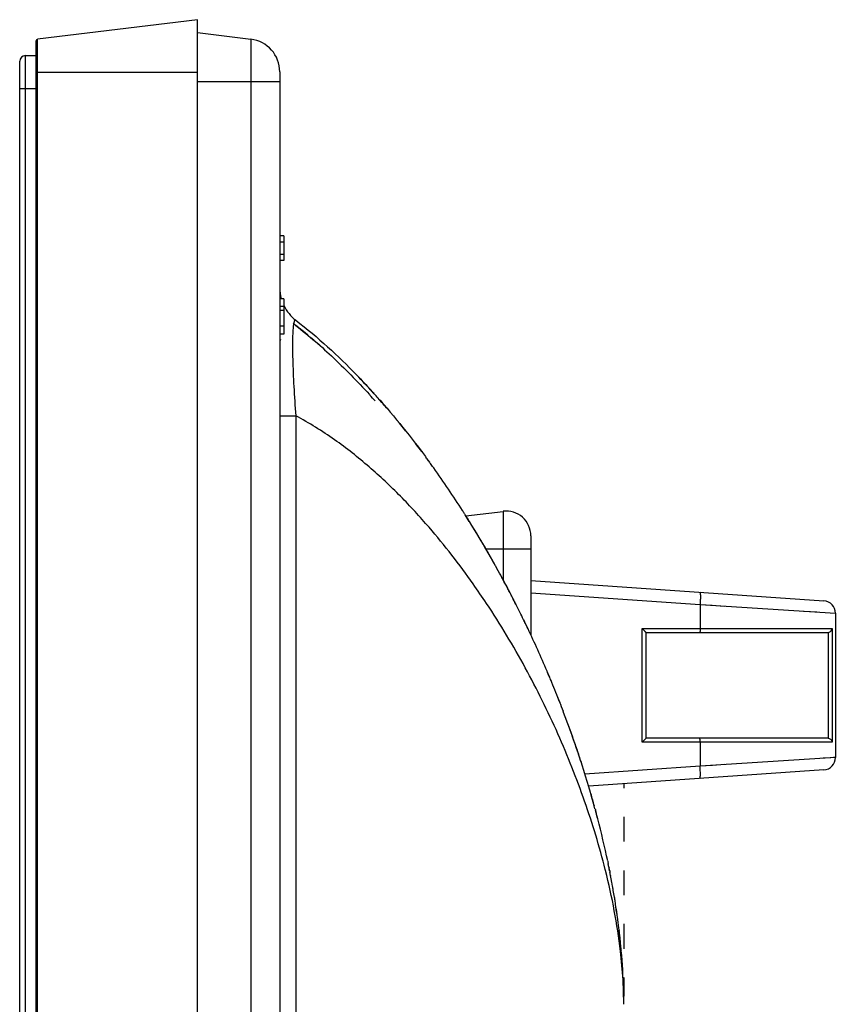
# Model space of a CAD drawing. Header units: millimetres. Extents: x -6054 to 364, y -1866 to 3094.
# Tile 45 of 256: x -5450 to -5351, y 827 to 946. Entities that reach past the tile are written whole.
import ezdxf

# ---------------------------------------------------------------- set-up
doc = ezdxf.new("R2010")
doc.units = ezdxf.units.MM
doc.header["$LTSCALE"] = 65.395
doc.layers.get('0').update_dxf_attribs({"linetype": 'CONTINUOUS'})

msp = doc.modelspace()

# ---------------------------------------------------------------- linework, layer by layer
at = {"linetype": 'Continuous'}
for p, q in [((-5428.57, 946.48), (-5448, 944.1)), ((-5428.57, -20.96), (-5428.57, 946.48)), ((-5428.57, 944.92), (-5422.09, 944.12)), ((-5448.17, -18.38), (-5448.17, 943.9)), ((-5448, -18.57), (-5448, 944.1)), ((-5422.09, 944.12), (-5422.09, 719.65)), ((-5450.17, -12.48), (-5450.17, 941.43)), ((-5449.47, -12.74), (-5449.47, 942.13)), ((-5449.47, 942.13), (-5448.17, 942.13)), ((-5428.57, 940.08), (-5448.17, 940.08)), ((-5418.57, 940.15), (-5418.57, 719.65)), ((-5418.57, 938.92), (-5428.57, 938.92)), ((-5450.17, 938.13), (-5448.17, 938.13)), ((-5418.07, 920.23), (-5418.57, 920.23)), ((-5418.07, 919.48), (-5418.57, 919.48)), ((-5418.07, 920.23), (-5418.07, 917.23)), ((-5418.07, 917.98), (-5418.57, 917.98)), ((-5418.07, 917.23), (-5418.57, 917.23)), ((-5418.07, 912.6), (-5418.57, 912.6)), ((-5418.07, 912.6), (-5418.07, 908.29)), ((-5418.07, 911.65), (-5418.57, 911.65)), ((-5418.07, 911.17), (-5418.57, 911.17)), ((-5418.07, 909.25), (-5418.57, 909.25)), ((-5418.07, 908.29), (-5418.57, 908.29)), ((-5418.45, 907.61), (-5418.45, 907.6)), ((-5418.45, 907.61), (-5418.45, 907.6)), ((-5418.44, 907.6), (-5418.45, 907.61)), ((-5418.44, 907.6), (-5418.45, 907.61)), ((-5418.44, 907.6), (-5418.45, 907.61)), ((-5418.45, 907.6), (-5418.45, 907.6)), ((-5418.45, 907.6), (-5418.45, 907.6)), ((-5409.53, 903.65), (-5409.45, 903.57)), ((-5407.69, 900.98), (-5407.63, 900.9)), ((-5407.47, 901.48), (-5407.48, 901.49)), ((-5407.48, 901.49), (-5407.48, 901.48)), ((-5406.49, 900.38), (-5406.48, 900.38)), ((-5405.44, 899.18), (-5405.43, 899.17)), ((-5418.57, 898.37), (-5416.62, 898.37)), ((-5416.62, 898.37), (-5416.62, 719.65)), ((-5403.28, 896.57), (-5403.4, 896.72)), ((-5403.37, 896.68), (-5403.29, 896.58)), ((-5403.28, 896.56), (-5403.28, 896.57)), ((-5401.32, 894.04), (-5401.21, 893.88)), ((-5400.87, 893.43), (-5400.81, 893.35)), ((-5396.36, 886.86), (-5396.35, 886.85)), ((-5395.96, 886.23), (-5391.44, 886.78)), ((-5391.44, 886.78), (-5391.44, 878.48)), ((-5388.07, 883.81), (-5388.07, 871.79)), ((-5388.07, 882.2), (-5393.52, 882.2)), ((-5392.37, 880.18), (-5392.33, 880.11)), ((-5391.73, 879.01), (-5391.71, 878.99)), ((-5388.07, 878.4), (-5352.47, 875.91)), ((-5390.59, 876.88), (-5390.59, 876.87)), ((-5390.57, 876.84), (-5390.57, 876.83)), ((-5388.07, 876.9), (-5367.5, 875.46)), ((-5389.9, 875.53), (-5389.89, 875.5)), ((-5389.9, 875.53), (-5389.89, 875.5)), ((-5389.88, 875.5), (-5389.89, 875.5)), ((-5367.5, 875.46), (-5367.5, 872.55)), ((-5367.5, 875.46), (-5351.07, 874.41)), ((-5351.07, 874.41), (-5351.07, 856.88)), ((-5388.94, 873.6), (-5388.94, 873.6)), ((-5374.53, 858.75), (-5374.53, 872.55)), ((-5374.53, 872.55), (-5351.44, 872.55)), ((-5374.07, 859.25), (-5374.07, 872.05)), ((-5374.07, 872.05), (-5352.04, 872.05)), ((-5351.93, 872.06), (-5351.93, 859.24)), ((-5351.44, 872.55), (-5351.44, 858.75)), ((-5386.08, 867.32), (-5386.1, 867.37)), ((-5385.98, 867.08), (-5386.08, 867.32)), ((-5385.95, 867.02), (-5385.98, 867.08)), ((-5384.55, 863.59), (-5384.55, 863.58)), ((-5351.44, 858.75), (-5374.53, 858.75)), ((-5352.04, 859.25), (-5374.07, 859.25)), ((-5367.5, 858.75), (-5367.5, 855.83)), ((-5382.42, 857.74), (-5382.42, 857.72)), ((-5382.32, 857.43), (-5382.31, 857.41)), ((-5382.28, 857.32), (-5382.28, 857.31)), ((-5351.07, 856.88), (-5367.5, 855.83)), ((-5351.61, 856.85), (-5352.53, 856.79)), ((-5367.5, 855.83), (-5381.49, 854.85)), ((-5352.47, 855.39), (-5381.04, 853.39)), ((-5376.77, 853.69), (-5376.77, 853.17)), ((-5376.77, 853.69), (-5376.77, 853.17)), ((-5380.27, 850.66), (-5380.23, 850.55)), ((-5380.23, 850.55), (-5380.22, 850.49)), ((-5376.77, 849.67), (-5376.77, 846.67)), ((-5376.77, 849.67), (-5376.77, 846.67)), ((-5378.73, 844.32), (-5378.71, 844.21)), ((-5378.71, 844.21), (-5378.67, 844.03)), ((-5379, 843.17), (-5379.03, 843.27)), ((-5379.01, 843.17), (-5379.03, 843.27)), ((-5378.59, 843.61), (-5378.59, 843.62)), ((-5378.58, 843.6), (-5378.59, 843.61)), ((-5378.58, 843.6), (-5378.57, 843.52)), ((-5378.51, 843.21), (-5378.48, 843.07)), ((-5378.49, 843.13), (-5378.48, 843.07)), ((-5378.48, 843.07), (-5378.45, 842.93)), ((-5378.48, 843.07), (-5378.45, 842.93)), ((-5378.48, 843.07), (-5378.48, 843.06)), ((-5376.77, 843.17), (-5376.77, 840.17)), ((-5376.77, 843.17), (-5376.77, 840.17)), ((-5378.45, 842.93), (-5378.44, 842.87)), ((-5378.38, 842.56), (-5378.37, 842.53)), ((-5378.05, 840.75), (-5378.08, 840.94)), ((-5377.37, 836.17), (-5377.37, 836.16)), ((-5377.33, 835.88), (-5377.33, 835.85)), ((-5376.77, 836.67), (-5376.77, 833.67)), ((-5376.77, 836.67), (-5376.77, 833.67)), ((-5377.07, 833.39), (-5377.08, 833.44)), ((-5376.77, 830.17), (-5376.77, 827.92)), ((-5376.77, 830.17), (-5376.77, 827.92)), ((-5376.81, 829.09), (-5376.81, 829.08)), ((-5376.8, 828.85), (-5376.8, 828.85)), ((-5376.8, 828.85), (-5376.8, 828.73)), ((-5376.8, 828.73), (-5376.8, 828.85)), ((-5376.8, 828.73), (-5376.79, 828.62)), ((-5376.79, 828.49), (-5376.79, 828.4))]:
    msp.add_line(p, q, dxfattribs=at)
for points in [[(-5367.5, 875.46), (-5366.02, 875.37), (-5364.57, 875.28)], [(-5354.93, 874.66), (-5354.08, 874.6), (-5353.32, 874.56)], [(-5351.07, 856.88), (-5351.13, 856.88), (-5351.31, 856.87)], [(-5364.48, 856.02), (-5365.98, 855.93), (-5367.5, 855.83)]]:
    msp.add_lwpolyline(points, dxfattribs=at)
for centre, radius, start, end in [((-5447.97, 943.9), 0.2, 97, 180), ((-5422.57, 940.15), 4, 0, 83), ((-5449.47, 941.43), 0.7, 90, 180), ((-5413.57, 913.95), 5, 180, 195.6413), ((-5413.57, 913.95), 5, 205.8293, 232.4359), ((-5451.68, 864.34), 57.05, 51.5722, 52.4679), ((-5413.3, 908.93), 3.65, 170.0401, 171.2498), ((-5455.01, 860.22), 62.35, 48.1243, 51.5296), ((-5413.57, 913.95), 8, 231.3119, 232.4359), ((-5470.06, 844.23), 84.82, 42.4666, 44.3964), ((-5475.13, 839.57), 91.21, 41.6464, 42.2541), ((-5473.8, 840.78), 89.91, 41.5191, 42.4654), ((-5473.05, 841.47), 88.89, 42.1258, 42.4627), ((-5477.04, 837.91), 94.23, 40.588, 41.5195), ((-5476.06, 838.79), 92.92, 41.1302, 41.4681), ((-5477.58, 837.46), 94.94, 40.5484, 41.1298), ((-5481.23, 834.39), 99.71, 39.2692, 39.4894), ((-5482.44, 833.4), 101.28, 38.6694, 39.2681), ((-5487.13, 829.7), 107.24, 37.4197, 37.5861), ((-5488, 829.04), 108.34, 36.8661, 37.4191), ((-5489.83, 827.66), 110.63, 36.2941, 36.425), ((-5490.36, 827.27), 111.28, 36.027, 36.294), ((-5490.99, 826.82), 112.07, 36.0255, 36.2487), ((-5491.51, 826.44), 112.7, 35.8684, 36.0256), ((-5491.15, 826.7), 112.26, 35.7209, 36.0269), ((-5491.76, 826.26), 113.02, 35.5973, 35.7211), ((-5497.76, 822.07), 120.33, 32.5813, 35.5583), ((-5501.19, 819.84), 124.43, 32.4637, 32.585), ((-5501.44, 819.68), 124.72, 32.3133, 32.4637), ((-5502.05, 819.31), 125.43, 31.8852, 32.3107), ((-5502, 819.33), 125.38, 31.8674, 32.313), ((-5391.07, 883.81), 3, 0, 97), ((-5505.38, 817.26), 129.35, 29.1072, 31.855), ((-5504.04, 818.07), 127.78, 29.9687, 31.8652), ((-5507.42, 816.1), 131.69, 29.119, 29.9776), ((-5509.01, 815.21), 133.51, 28.5471, 29.0871), ((-5510.49, 814.42), 135.19, 27.497, 28.5392), ((-5509.04, 815.2), 133.55, 28.2777, 28.5444), ((-5509.57, 814.9), 134.16, 27.5171, 28.5344), ((-5510.03, 814.66), 134.68, 27.3846, 27.5099), ((-5510.14, 814.6), 134.8, 27.256, 27.3846), ((-5510.37, 814.49), 135.05, 26.8588, 27.2559), ((-5510.97, 814.18), 135.72, 25.9635, 26.8583), ((-5352.57, 874.41), 1.5, 0, 86), ((-5511.68, 813.84), 136.52, 25.4477, 25.9612), ((-5511.12, 814.1), 135.9, 25.8134, 25.9647), ((-5511.56, 813.89), 136.39, 25.688, 25.9347), ((-5511.95, 813.71), 136.82, 23.0946, 25.4482), ((-5352.04, 872.58), 0.529, 270.0122, 282.0967), ((-5510.8, 814.21), 135.56, 22.9572, 23.0899), ((-5510.66, 814.27), 135.41, 22.6888, 22.9572), ((-5510.95, 814.14), 135.73, 22.69, 22.9287), ((-5510.5, 814.34), 135.24, 22.4512, 22.6888), ((-5510.13, 814.49), 134.84, 21.3538, 22.4516), ((-5510.36, 814.4), 135.09, 21.591, 21.7471), ((-5510.33, 814.41), 135.05, 21.3501, 21.5927), ((-5509.73, 814.65), 134.41, 20.846, 21.3497), ((-5506.98, 815.69), 131.46, 19.2489, 20.8475), ((-5506.01, 816.04), 130.43, 18.453, 20.8567), ((-5504.85, 816.44), 129.2, 18.6765, 19.2457), ((-5504.81, 816.45), 129.17, 18.6389, 19.2458), ((-5352.04, 858.72), 0.529, 77.9033, 89.9878), ((-5504.15, 816.68), 128.46, 18.4441, 18.6762), ((-5503.39, 816.91), 127.67, 18.3284, 18.4937), ((-5502.84, 817.12), 127.09, 18.3195, 18.4352), ((-5502.3, 817.3), 126.52, 17.9367, 18.3197), ((-5502.26, 817.29), 126.48, 17.8036, 18.3289), ((-5501.75, 817.47), 125.94, 17.7936, 17.9365), ((-5352.57, 856.88), 1.5, 274, 360), ((-5498.78, 818.4), 122.82, 15.228, 17.8044), ((-5496.15, 819.15), 120.1, 15.3836, 16.1189), ((-5496.13, 819.16), 120.08, 15.3662, 16.119), ((-5493.15, 819.97), 116.99, 14.594, 15.1251), ((-5493.6, 819.86), 117.45, 14.5891, 15.0116), ((-5488.59, 821.14), 112.28, 11.9156, 14.6004), ((-5482.07, 822.58), 105.59, 11.4846, 11.7191), ((-5560.41, 806.89), 185.49, 11.248, 11.4151), ((-5480.65, 822.87), 104.15, 11.2207, 11.4389), ((-5478.21, 823.34), 101.66, 10.3921, 11.1058), ((-5480.26, 822.94), 103.75, 10.8961, 11.0738), ((-5477.94, 823.39), 101.39, 10.1382, 10.8847), ((-5475.93, 823.75), 99.34, 10.0108, 10.1361), ((-5475.3, 823.86), 98.7, 9.8503, 10.0108), ((-5473.9, 824.1), 97.29, 9.3548, 9.8511), ((-5472.25, 824.38), 95.62, 9.0405, 9.3542), ((-5471.23, 824.54), 94.58, 8.8294, 9.0403), ((-5469.95, 824.73), 93.28, 8.0799, 8.8323), ((-5469.46, 824.81), 92.79, 8.0747, 8.8311), ((-5467.81, 825.05), 91.13, 7.8902, 8.0729), ((-5466.07, 825.28), 89.37, 6.9985, 7.8925), ((-5464.39, 825.49), 87.67, 6.8014, 6.9881), ((-5463.03, 825.65), 86.3, 6.2814, 6.8058), ((-5463.08, 825.64), 86.35, 6.3312, 6.789), ((-5462.78, 825.68), 86.05, 6.0041, 6.7871), ((-5461.24, 825.85), 84.5, 5.8766, 6.0029), ((-5460.65, 825.91), 83.91, 5.7242, 5.8766), ((-5459.12, 826.06), 82.37, 5.1094, 5.7256), ((-5459.01, 826.06), 82.26, 5.1125, 5.4015), ((-5452.12, 826.63), 75.35, 1.6895, 5.1519), ((-5447.13, 826.83), 70.35, 1.5406, 1.829), ((-5426.89, 826.87), 50.11, 0.8543, 2.1175), ((-5446.61, 826.85), 69.83, 1.3428, 1.5405), ((-5444.77, 826.89), 67.99, 0.728, 1.4544), ((-5443.65, 826.91), 66.87, 0.6108, 0.7263), ((-5442.75, 826.92), 65.97, 0.0011, 0.6119), ((-5424.29, 826.92), 47.51, 0.003, 0.8502)]:
    msp.add_arc(centre, radius, start, end, dxfattribs=at)
for points, knots in [([(-5416.62, 909.98), (-5416.63, 909.99), (-5416.66, 910.01), (-5416.72, 910.01), (-5416.78, 909.96), (-5416.81, 909.89), (-5416.86, 909.76), (-5416.88, 909.65), (-5416.9, 909.57)], [0, 0, 0, 0, 0.080815, 0.148447, 0.306915, 0.426513, 0.580174, 1, 1, 1, 1]), ([(-5416.62, 909.98), (-5415.27, 908.95), (-5412.71, 906.79), (-5409.75, 903.91), (-5408.05, 902.11), (-5407.48, 901.49)], [0, 0, 0, 0, 0.396573, 0.793147, 1, 1, 1, 1]), ([(-5416.91, 909.49), (-5416.94, 909.27), (-5416.99, 908.73), (-5417.02, 907.78), (-5417.03, 906.59), (-5417, 905.18), (-5416.95, 903.6), (-5416.84, 901.31), (-5416.72, 899.55), (-5416.62, 898.37)], [0, 0, 0, 0, 0.060497, 0.145786, 0.254276, 0.382588, 0.526127, 0.679862, 1, 1, 1, 1]), ([(-5416.92, 909.59), (-5415.28, 908.33), (-5412.05, 905.54), (-5409.15, 902.57), (-5407.69, 900.98)], [0, 0, 0, 0, 0.473793, 1, 1, 1, 1]), ([(-5406.48, 900.38), (-5406.3, 900.17), (-5405.05, 898.75), (-5403.16, 896.45), (-5401.52, 894.31), (-5400.87, 893.43)], [0, 0, 0, 0, 0.092004, 0.631042, 1, 1, 1, 1]), ([(-5400.43, 884.84), (-5401.55, 886.13), (-5403.88, 888.67), (-5407.69, 892.26), (-5411.91, 895.59), (-5414.99, 897.51), (-5416.62, 898.37)], [0, 0, 0, 0, 0.241536, 0.487583, 0.739588, 1, 1, 1, 1]), ([(-5393.45, 875.6), (-5393.98, 876.39), (-5396.16, 879.58), (-5398.53, 882.64), (-5400.43, 884.84)], [0, 0, 0, 0, 0.247422, 1, 1, 1, 1]), ([(-5367.53, 876.96), (-5367.52, 876.96), (-5367.5, 876.91), (-5367.49, 876.83), (-5367.47, 876.69), (-5367.47, 876.51), (-5367.47, 876.28), (-5367.48, 875.93), (-5367.49, 875.65), (-5367.5, 875.46)], [0, 0, 0, 0, 0.025354, 0.08381, 0.176267, 0.299838, 0.449934, 0.621041, 1, 1, 1, 1]), ([(-5379.03, 843.27), (-5379.73, 846.07), (-5381.43, 851.66), (-5384.69, 859.85), (-5388.66, 867.89), (-5391.77, 873.07), (-5393.45, 875.6)], [0, 0, 0, 0, 0.243797, 0.491667, 0.743616, 1, 1, 1, 1]), ([(-5389.9, 875.53), (-5389.9, 875.53), (-5389.89, 875.52), (-5389.89, 875.51), (-5389.88, 875.5), (-5389.9, 875.53), (-5389.91, 875.55), (-5389.93, 875.59), (-5389.95, 875.63), (-5389.98, 875.69), (-5390.01, 875.76), (-5390.05, 875.84), (-5390.1, 875.93), (-5390.15, 876.02), (-5390.2, 876.13), (-5390.26, 876.23), (-5390.29, 876.3), (-5390.31, 876.34)], [0, 0, 0, 0, 0.003673, 0.023236, 0.030726, 0.052359, 0.081704, 0.123482, 0.177721, 0.244406, 0.323422, 0.4145, 0.517163, 0.630675, 0.753994, 0.885751, 1, 1, 1, 1]), ([(-5388.42, 872.52), (-5388.42, 872.52), (-5388.42, 872.52), (-5388.41, 872.51), (-5388.41, 872.49), (-5388.42, 872.52), (-5388.43, 872.54), (-5388.45, 872.58), (-5388.47, 872.63), (-5388.5, 872.69), (-5388.53, 872.75), (-5388.57, 872.83), (-5388.61, 872.92), (-5388.64, 872.98), (-5388.65, 873.01)], [0, 0, 0, 0, 0.006078, 0.037715, 0.049786, 0.08496, 0.13254, 0.200199, 0.287881, 0.395464, 0.522648, 0.668894, 0.833338, 1, 1, 1, 1]), ([(-5374.07, 872.05), (-5374.07, 872.06), (-5374.09, 872.08), (-5374.12, 872.12), (-5374.17, 872.18), (-5374.26, 872.27), (-5374.38, 872.39), (-5374.48, 872.49), (-5374.53, 872.55)], [0, 0, 0, 0, 0.037547, 0.118227, 0.23063, 0.364321, 0.669672, 1, 1, 1, 1]), ([(-5367.5, 872.55), (-5367.5, 872.48), (-5367.51, 872.37), (-5367.51, 872.23), (-5367.52, 872.14), (-5367.53, 872.09), (-5367.54, 872.06), (-5367.54, 872.05), (-5367.55, 872.05)], [0, 0, 0, 0, 0.378484, 0.699843, 0.823435, 0.916104, 0.974608, 1, 1, 1, 1]), ([(-5351.93, 872.06), (-5351.8, 872.09), (-5351.59, 872.22), (-5351.47, 872.44), (-5351.44, 872.55)], [0, 0, 0, 0, 0.546839, 1, 1, 1, 1]), ([(-5374.07, 859.25), (-5374.07, 859.24), (-5374.09, 859.22), (-5374.12, 859.18), (-5374.17, 859.12), (-5374.26, 859.03), (-5374.38, 858.9), (-5374.48, 858.8), (-5374.53, 858.75)], [0, 0, 0, 0, 0.037547, 0.118227, 0.23063, 0.364321, 0.669672, 1, 1, 1, 1]), ([(-5367.5, 858.75), (-5367.5, 858.81), (-5367.51, 858.93), (-5367.51, 859.07), (-5367.52, 859.16), (-5367.53, 859.21), (-5367.54, 859.23), (-5367.54, 859.25), (-5367.55, 859.25)], [0, 0, 0, 0, 0.378484, 0.699843, 0.823435, 0.916104, 0.974608, 1, 1, 1, 1]), ([(-5351.93, 859.24), (-5351.8, 859.21), (-5351.59, 859.07), (-5351.47, 858.85), (-5351.44, 858.75)], [0, 0, 0, 0, 0.546839, 1, 1, 1, 1]), ([(-5367.53, 854.33), (-5367.52, 854.33), (-5367.5, 854.39), (-5367.49, 854.46), (-5367.47, 854.61), (-5367.47, 854.79), (-5367.47, 855.01), (-5367.48, 855.36), (-5367.49, 855.64), (-5367.5, 855.83)], [0, 0, 0, 0, 0.025354, 0.08381, 0.176267, 0.299838, 0.449934, 0.621041, 1, 1, 1, 1]), ([(-5377.17, 833.38), (-5377.37, 835.02), (-5377.88, 838.31), (-5378.59, 841.55), (-5379, 843.17)], [0, 0, 0, 0, 0.497021, 1, 1, 1, 1]), ([(-5376.81, 828.72), (-5376.82, 829.11), (-5376.9, 830.67), (-5377.04, 832.22), (-5377.17, 833.38)], [0, 0, 0, 0, 0.248672, 1, 1, 1, 1])]:
    msp.add_open_spline(points, degree=3, knots=knots, dxfattribs=at)

doc.saveas('drawing.dxf')
